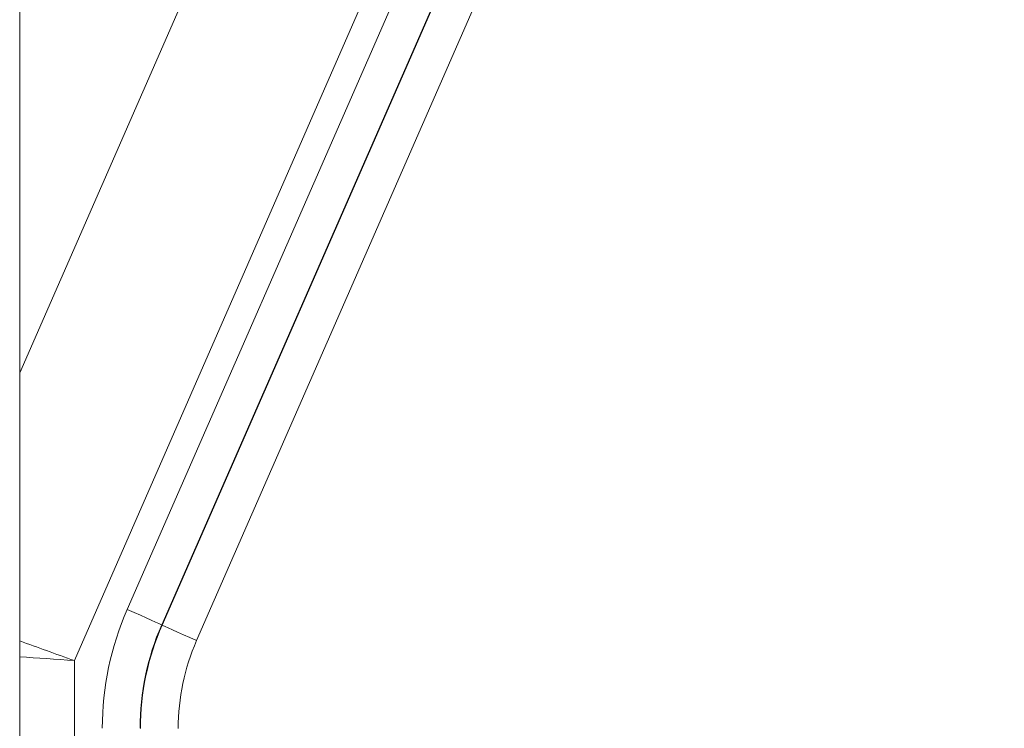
# Model space of a CAD drawing. Header units: millimetres. Extents: x 0 to 594, y 0 to 420.
# Tile 86 of 256: x 135.28 to 139.1, y 324.21 to 326.96. Entities that reach past the tile are written whole.
import ezdxf

# ---------------------------------------------------------------- set-up
doc = ezdxf.new("R2010")
doc.units = ezdxf.units.MM
doc.layers.add('1', color=7, linetype='Continuous', true_color=0xffffff)
doc.styles.add('Arial', font='txt')
doc.dimstyles.get("Standard").update_dxf_attribs({"dimtxt": 0.18, "dimasz": 0.18, "dimexe": 0.18, "dimexo": 0.0625, "dimgap": 0.09, "dimtad": 0, "dimtih": 1, "dimtoh": 1, "dimdec": 4, "dimzin": 0, "dimdsep": 46, "dimtxsty": 'Standard', "dimcen": 0.09, "dimadec": 0, "dimazin": 0, "dimtfac": 1, "dimtdec": 4, "dimtofl": 0, "dimtmove": 0, "dimatfit": 3, "dimfxl": 0, "dimtolj": 1, "dimtzin": 0, "dimarcsym": 0})

# ---------------------------------------------------------------- blocks, each defined once
blk = doc.blocks.new('_U9')
at = {"layer": '1', "color": 18, "lineweight": 18}
for p, q in [((135.9242, 328.6865), (181.306, 328.6865)), ((179.306, 328.6865), (179.306, 250.8383)), ((170.9219, 289.963), (181.306, 289.963)), ((179.306, 250.8383), (184.306, 250.8383))]:
    blk.add_line(p, q, dxfattribs=at)
at = {"layer": '1', "color": 18}
for points in [[(179.306, 328.6865), (180.2438, 325.1865), (178.3681, 325.1865)], [(179.306, 289.963), (178.3681, 293.463), (180.2438, 293.463)]]:
    blk.add_solid(points, dxfattribs=at)
at = {"layer": '1', "color": 18, "linetype": 'Continuous', "lineweight": 13, "char_height": 3.5, "attachment_point": 7, "line_spacing_factor": 1.047437, "style": 'Arial'}
for s, insert in [('\\fArial|b0|i0;\\W1.0000;0.8', (185.9915, 248.2025)), ('\\fArial|b0|i0;\\W1.0000;FWD LIFT POINTS', (185.9915, 241.1404))]:
    blk.add_mtext(s, dxfattribs=dict(at, insert=insert))

msp = doc.modelspace()

# ---------------------------------------------------------------- linework, layer by layer
at = {"layer": '1', "color": 155, "linetype": 'Continuous', "lineweight": 18}
msp.add_line((135.2819, 289.0136), (135.2819, 332.4458), dxfattribs=at)
at = {"layer": '1', "color": 155, "linetype": 'Continuous', "lineweight": 13}
for p, q in [((137.9632, 330.1122), (135.4938, 324.4721)), ((135.6987, 324.6703), (137.7859, 329.4374)), ((137.9197, 329.3773), (135.8325, 324.6102)), ((135.834, 324.6099), (137.9207, 329.376)), ((138.0546, 329.3159), (135.9678, 324.5498)), ((135.2819, 325.5872), (135.9316, 327.071)), ((135.8325, 324.6102), (135.834, 324.6099)), ((135.4938, 324.4721), (135.4938, 311.7058))]:
    msp.add_line(p, q, dxfattribs=at)
for centre, major_axis, ratio, start_param, end_param in [((136.7539, 324.2092), (1.1391, -0.1696), 0.998541, 2.877069, 3.289181), ((135.6952, 324.6703), (0.1374, -0.0602), 0.009346, 0.034908, 1.549454), ((136.7504, 324.2092), (0.9904, -0.1506), 0.998228, 2.880194, 3.292307), ((136.7513, 324.209), (0.9909, -0.1426), 0.998854, 2.872229, 3.284342), ((135.9713, 324.5498), (-0.1374, 0.0602), 0.009346, 0.034908, 1.549454), ((135.5113, 324.4721), (0.708, -0.2529), 0.007819, 4.385226, 4.690501), ((136.7478, 324.209), (0.842, -0.1254), 0.998541, 2.877069, 3.289181), ((135.5113, 324.4721), (0.75, -0.0523), 0.001618, 4.401649, 4.689203)]:
    msp.add_ellipse(centre, major_axis=major_axis, ratio=ratio, start_param=start_param, end_param=end_param, dxfattribs=at)

# ---------------------------------------------------------------- dimensions: what is measured, and where the dimension line sits
at = {"layer": '1', "color": 18, "linetype": 'Continuous', "lineweight": 13}
dim = msp.add_linear_dim(base=(179.306, 289.963), p1=(135.9242, 328.6865), p2=(170.9219, 289.963), angle=90, text=' <> \\P\\fArial|b0|i0;\\C18;{\\H1.00x;\\fArial|b0|i0;FWD LIFT POINTS\\fArial|b0|i0;}\\C18;', dimstyle='Standard', override={"dimtxt": 3.5, "dimasz": 3.5, "dimexe": 2, "dimexo": 0, "dimgap": 1.5, "dimtih": 1, "dimtoh": 1, "dimdec": 1, "dimlfac": 0.02, "dimdsep": 46, "dimlunit": 2, "dimtxsty": 'Arial', "dimsah": 1, "dimse1": 0, "dimse2": 0, "dimsd1": 0, "dimsd2": 0, "dimclrd": 18, "dimclre": 18, "dimclrt": 18, "dimtol": 0, "dimtm": -0.1, "dimtfac": 1, "dimtdec": 2, "dimtofl": 1, "dimtmove": 1, "dimlwd": 18, "dimlwe": 18}, dxfattribs=at)
dim.commit()
dim.dimension.update_dxf_attribs({"geometry": '_U9', "text_midpoint": (206.6381, 247.3073), "dimtype": 160})

doc.saveas('drawing.dxf')
